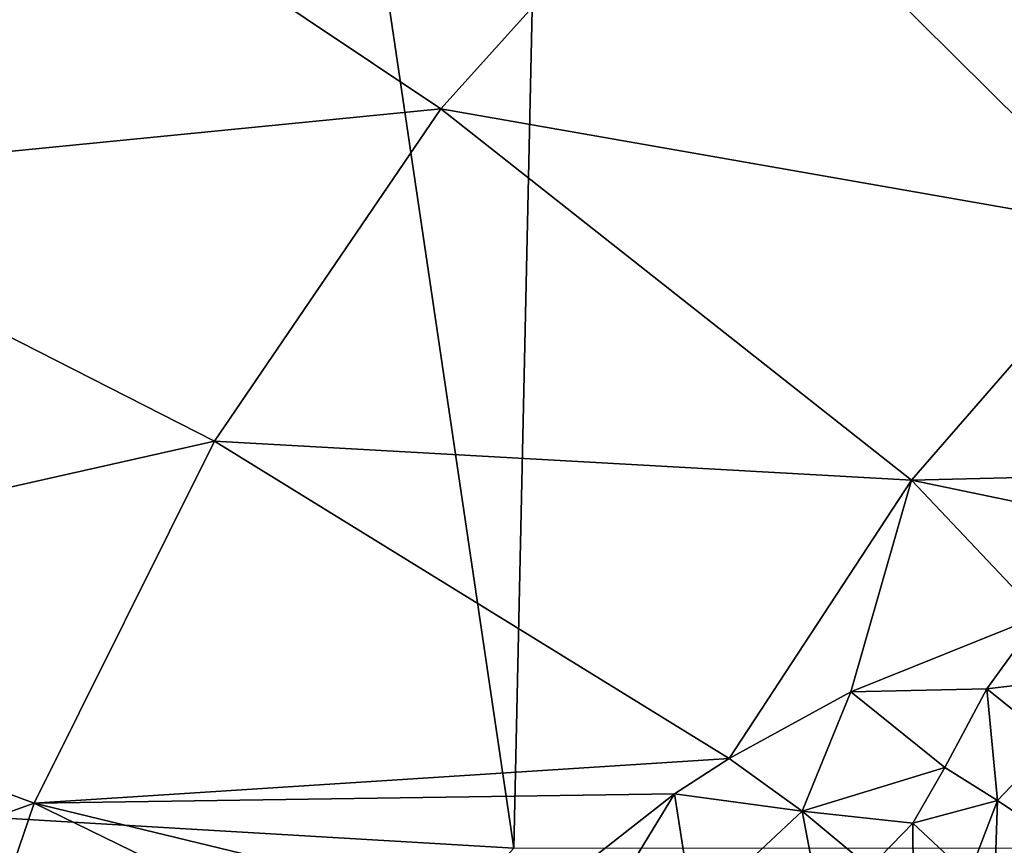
# Model space of a CAD drawing. Header units: metres. Extents: x -205 to 205, y -104 to 104.
# Tile 34 of 256: x -169.43 to -167.8, y -47.04 to -45.67. Entities that reach past the tile are written whole.
import ezdxf

# ---------------------------------------------------------------- set-up
doc = ezdxf.new("R2010")
doc.units = ezdxf.units.M
doc.layers.add('solid_01_2-CONSUMER_EHM_BOX_SW0001', color=7, linetype='CONTINUOUS')

msp = doc.modelspace()

# ---------------------------------------------------------------- linework, layer by layer
at = {"layer": 'solid_01_2-CONSUMER_EHM_BOX_SW0001'}
for points in [[(-200.010849, -74.958488), (-200.010773, 75.041512), (-0.010778, 75.04142)], [(-0.010849, -74.95858), (-200.010849, -74.958488), (-0.010778, 75.04142)], [(-169.729813, -46.982052, 63.099998), (-170.058182, -42.203075, 63.099998), (-169.304565, -42.383728, 63.099998)], [(-168.613785, -47.048, 63.099998), (-169.729813, -46.982052, 63.099998), (-169.304565, -42.383728, 63.099998)], [(-168.613785, -47.048, 63.099998), (-169.304565, -42.383728, 63.099998), (-168.513123, -42.448013, 63.099998)], [(-167.113785, -47.048214, 63.099998), (-168.613785, -47.048, 63.099998), (-168.513123, -42.448013, 63.099998)], [(-167.113785, -47.048214, 63.099998), (-168.513123, -42.448013, 63.099998), (-165.513123, -42.448444, 63.099998)], [(-170.055008, -42.727257, 75), (-185.61615, -63.545567, 75), (-76.416145, -63.561199, 75)], [(-169.287933, -42.893063, 75), (-170.055008, -42.727257, 75), (-76.416145, -63.561199, 75)], [(-168.513199, -42.948013, 75), (-169.287933, -42.893063, 75), (-76.416145, -63.561199, 75)], [(-93.513199, -42.958752, 75), (-168.513199, -42.948013, 75), (-76.416145, -63.561199, 75)], [(-169.955368, -45.943108, 17.563866), (-168.735077, -45.822411, 17.920328), (-169.515259, -45.301231, 17.425343)], [(-169.515259, -45.301231, 17.425343), (-168.735077, -45.822411, 17.920328), (-168.291656, -45.330444, 17.780762)], [(-168.291656, -45.330444, 17.780762), (-168.735077, -45.822411, 17.920328), (-167.593292, -46.022717, 18.185287)], [(-168.291656, -45.330444, 17.780762), (-167.593292, -46.022717, 18.185287), (-167.18045, -45.663815, 18.055349)], [(-169.955368, -45.943108, 17.563866), (-169.109909, -46.373512, 18.038307), (-168.735077, -45.822411, 17.920328)], [(-168.735077, -45.822411, 17.920328), (-169.109909, -46.373512, 18.038307), (-167.954651, -46.438183, 18.299023)], [(-168.735077, -45.822411, 17.920328), (-167.954651, -46.438183, 18.299023), (-167.593292, -46.022717, 18.185287)], [(-170.306747, -46.642536, 17.674458), (-169.109909, -46.373512, 18.038307), (-169.955368, -45.943108, 17.563866)], [(-167.593292, -46.022717, 18.185287), (-167.954651, -46.438183, 18.299023), (-167.343781, -46.423157, 18.346212)], [(-170.306747, -46.642536, 17.674458), (-169.409073, -46.973324, 18.132467), (-169.109909, -46.373512, 18.038307)], [(-169.109909, -46.373512, 18.038307), (-169.409073, -46.973324, 18.132467), (-168.256622, -46.899364, 18.393747)], [(-169.109909, -46.373512, 18.038307), (-168.256622, -46.899364, 18.393747), (-167.954651, -46.438183, 18.299023)], [(-167.954651, -46.438183, 18.299023), (-167.55571, -46.521057, 18.365675), (-167.343781, -46.423157, 18.346212)], [(-167.954651, -46.438183, 18.299023), (-168.256622, -46.899364, 18.393747), (-168.054886, -46.788872, 18.393747)], [(-167.954651, -46.438183, 18.299023), (-168.054886, -46.788872, 18.393747), (-167.741547, -46.662693, 18.393747)], [(-167.954651, -46.438183, 18.299023), (-167.741547, -46.662693, 18.393747), (-167.55571, -46.521057, 18.365675)], [(-170.562637, -47.38612, 17.755001), (-169.409073, -46.973324, 18.132467), (-170.306747, -46.642536, 17.674458)], [(-167.829681, -46.783592, 18.416397), (-167.741547, -46.662693, 18.393747), (-168.054886, -46.788872, 18.393747)], [(-167.829681, -46.783592, 18.416397), (-167.646912, -46.762264, 18.39316), (-167.741547, -46.662693, 18.393747)], [(-167.829681, -46.783592, 18.416397), (-167.719833, -46.872414, 18.402061), (-167.646912, -46.762264, 18.39316)], [(-167.829681, -46.783592, 18.416397), (-168.054886, -46.788872, 18.393747), (-167.899109, -46.914455, 18.432564)], [(-167.829681, -46.783592, 18.416397), (-167.899109, -46.914455, 18.432564), (-167.811752, -46.969116, 18.42128)], [(-167.829681, -46.783592, 18.416397), (-167.811752, -46.969116, 18.42128), (-167.719833, -46.872414, 18.402061)], [(-168.054886, -46.788872, 18.393747), (-168.256622, -46.899364, 18.393747), (-168.135712, -46.986828, 18.426464)], [(-168.054886, -46.788872, 18.393747), (-168.135712, -46.986828, 18.426464), (-167.899109, -46.914455, 18.432564)], [(-167.719833, -46.872414, 18.402061), (-167.811752, -46.969116, 18.42128), (-167.737366, -47.019104, 18.369303)], [(-169.409073, -46.973324, 18.132467), (-168.34761, -46.957878, 18.393749), (-168.256622, -46.899364, 18.393747)], [(-168.256622, -46.899364, 18.393747), (-168.34761, -46.957878, 18.393749), (-168.135712, -46.986828, 18.426464)], [(-167.95253, -47.006382, 18.438086), (-167.899109, -46.914455, 18.432564), (-168.135712, -46.986828, 18.426464)], [(-167.95253, -47.006382, 18.438086), (-167.811752, -46.969116, 18.42128), (-167.899109, -46.914455, 18.432564)], [(-169.409073, -46.973324, 18.132467), (-168.613495, -47.166115, 18.393747), (-168.34761, -46.957878, 18.393749)], [(-168.34761, -46.957878, 18.393749), (-168.613495, -47.166115, 18.393747), (-168.464737, -47.150238, 18.416395)], [(-168.34761, -46.957878, 18.393749), (-168.464737, -47.150238, 18.416395), (-168.316681, -47.155533, 18.432564)], [(-168.34761, -46.957878, 18.393749), (-168.316681, -47.155533, 18.432564), (-168.135712, -46.986828, 18.426464)], [(-170.562637, -47.38612, 17.755001), (-169.626892, -47.610497, 18.201025), (-169.409073, -46.973324, 18.132467)], [(-169.409073, -46.973324, 18.132467), (-169.626892, -47.610497, 18.201025), (-168.829147, -47.256271, 18.365665)], [(-169.409073, -46.973324, 18.132467), (-168.829147, -47.256271, 18.365665), (-168.613495, -47.166115, 18.393747)], [(-167.95253, -47.006382, 18.438086), (-167.859726, -47.093128, 18.411446), (-167.811752, -46.969116, 18.42128)], [(-167.859726, -47.093128, 18.411446), (-167.817688, -47.133263, 18.370676), (-167.811752, -46.969116, 18.42128)], [(-167.817688, -47.133263, 18.370676), (-167.737366, -47.019104, 18.369303), (-167.811752, -46.969116, 18.42128)], [(-169.729813, -46.982052, 69.5), (-168.613785, -47.048, 69.5), (-169.925858, -48.469303, 69.5)], [(-169.729813, -46.982052, 69.5), (-169.729813, -46.982052, 63.099998), (-168.613785, -47.048, 63.099998)], [(-169.729813, -46.982052, 69.5), (-168.613785, -47.048, 63.099998), (-168.613785, -47.048, 69.5)], [(-168.108536, -47.129108, 18.439516), (-168.135712, -46.986828, 18.426464), (-168.316681, -47.155533, 18.432564)], [(-168.023849, -47.079765, 18.439503), (-167.95253, -47.006382, 18.438086), (-168.135712, -46.986828, 18.426464)], [(-168.108536, -47.129108, 18.439516), (-168.023849, -47.079765, 18.439503), (-168.135712, -46.986828, 18.426464)], [(-168.023849, -47.079765, 18.439503), (-167.951355, -47.18055, 18.410351), (-167.95253, -47.006382, 18.438086)], [(-167.951355, -47.18055, 18.410351), (-167.859726, -47.093128, 18.411446), (-167.95253, -47.006382, 18.438086)], [(-167.817688, -47.133263, 18.370676), (-167.785904, -47.164345, 18.315001), (-167.737366, -47.019104, 18.369303)]]:
    msp.add_3dface(points, dxfattribs=at)

doc.saveas('drawing.dxf')
